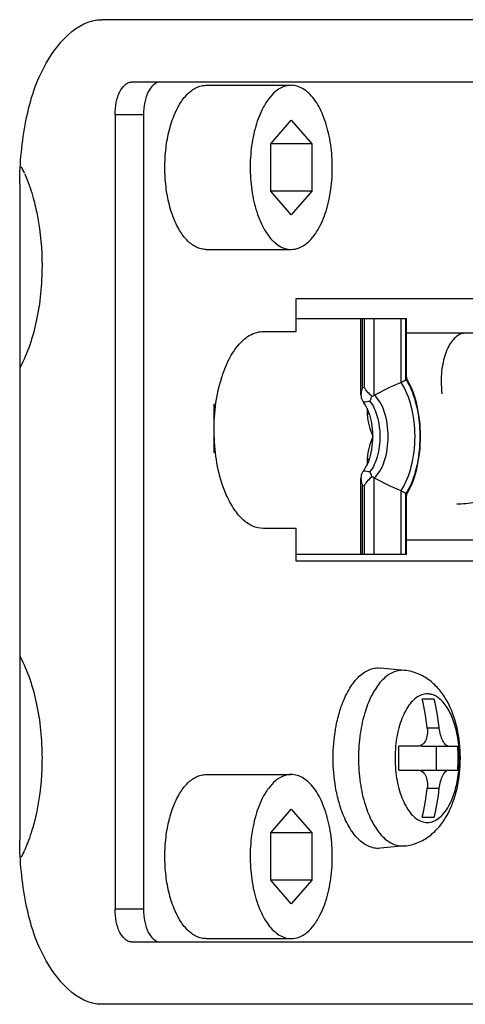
# Model space of a CAD drawing. Header units: millimetres. Extents: x 0 to 2550, y 0 to 1188.
# Tile 214 of 218: x 2185 to 2193, y 641 to 659. Entities that reach past the tile are written whole.
import ezdxf

# ---------------------------------------------------------------- set-up
doc = ezdxf.new("R2010")
doc.units = ezdxf.units.MM
doc.header["$LTSCALE"] = 46.255
doc.linetypes.add('HIDDEN', pattern=[0.2, 0.1, -0.1])
doc.layers.get('0').update_dxf_attribs({"linetype": 'CONTINUOUS'})
for name, color, linetype in [('K3D-DF02R020NA3_V01_JAE_PROPRIE_PBL168', 7, 'CONTINUOUS'), ('M1004001_PLATE2_PBL221', 7, 'CONTINUOUS'), ('M2000701_PBL225', 7, 'CONTINUOUS'), ('M2000801_PBL105', 7, 'CONTINUOUS'), ('P9140101_MACHINE_SCREW_PBL222', 7, 'CONTINUOUS'), ('P9140505_PBL192', 7, 'CONTINUOUS'), ('P9140505_PBL206', 7, 'CONTINUOUS')]:
    doc.layers.add(name, color=color, linetype=linetype)

# ---------------------------------------------------------------- blocks, each defined once
blk = doc.blocks.new('DD')
at = {"layer": 'K3D-DF02R020NA3_V01_JAE_PROPRIE_PBL168', "color": 7}
for p, q in [((2200.383, 1089.22), (2203.742, 1089.22)), ((2202.354, 1086.885), (2202.354, 1089.22)), ((2203.742, 1087.475), (2203.742, 1089.22)), ((2212.286, 1088.77), (2203.742, 1088.77)), ((2202.354, 1082.02), (2202.354, 1084.355)), ((2203.742, 1082.02), (2203.742, 1083.765)), ((2203.742, 1082.47), (2211.835, 1082.47)), ((2203.742, 1082.02), (2200.383, 1082.02))]:
    blk.add_line(p, q, dxfattribs=at)
at = {"layer": 'K3D-DF02R020NA3_V01_JAE_PROPRIE_PBL168', "color": 2}
for p, q in [((2202.401, 1087.115), (2202.401, 1089.22)), ((2202.448, 1089.22), (2202.448, 1087.124)), ((2202.756, 1086.879), (2202.756, 1089.22)), ((2203.565, 1089.22), (2203.565, 1087.265)), ((2203.722, 1087.362), (2203.722, 1089.22)), ((2202.401, 1087.115), (2202.448, 1087.124)), ((2202.542, 1086.48), (2202.542, 1086.298)), ((2202.615, 1086.298), (2202.542, 1086.298)), ((2202.542, 1084.942), (2202.542, 1084.76)), ((2202.542, 1084.942), (2202.615, 1084.942)), ((2202.756, 1082.02), (2202.756, 1084.361)), ((2202.401, 1082.02), (2202.401, 1084.125)), ((2202.448, 1084.116), (2202.401, 1084.125)), ((2202.448, 1084.116), (2202.448, 1082.02)), ((2203.565, 1083.975), (2203.565, 1082.02)), ((2203.722, 1082.02), (2203.722, 1083.878))]:
    blk.add_line(p, q, dxfattribs=at)
for centre, radius, start, end in [((2207.664, 1087.298), 2.868, 179.955, 187.5773), ((2204.785, 1070.123), 16.707, 97.4207, 98.0887), ((2203.625, 1086.318), 1.084, 181.0392, 181.4649), ((2203.628, 1084.921), 1.087, 178.4747, 178.9007), ((2204.785, 1101.117), 16.707, 261.9113, 262.5793)]:
    blk.add_arc(centre, radius, start, end, dxfattribs=at)
at = {"layer": 'K3D-DF02R020NA3_V01_JAE_PROPRIE_PBL168', "color": 7}
for centre, radius, start, end in [((2202.421, 1087.487), 0.695, 292.4157, 298.8594), ((2200.957, 1085.763), 1.742, 17.6788, 17.8987), ((2200.811, 1085.718), 1.895, 12.1274, 17.6126), ((2200.811, 1085.521), 1.895, 342.3874, 347.8718), ((2200.957, 1085.477), 1.742, 342.1013, 342.3212), ((2202.421, 1083.753), 0.695, 61.1406, 67.5843)]:
    blk.add_arc(centre, radius, start, end, dxfattribs=at)
at = {"layer": 'K3D-DF02R020NA3_V01_JAE_PROPRIE_PBL168', "color": 2}
for points, knots in [([(2205.531, 1088.77), (2205.484, 1088.77), (2205.386, 1088.751), (2205.251, 1088.669), (2205.129, 1088.541), (2205.062, 1088.435), (2205.03, 1088.376)], [0, 0, 0, 0, 0.209039, 0.437994, 0.699903, 1, 1, 1, 1]), ([(2205.03, 1088.376), (2204.948, 1088.224), (2204.832, 1087.867), (2204.796, 1087.497), (2204.796, 1087.3)], [0, 0, 0, 0, 0.467927, 1, 1, 1, 1]), ([(2203.565, 1087.265), (2203.715, 1087.051), (2203.926, 1086.504), (2203.99, 1085.931), (2203.99, 1085.62)], [0, 0, 0, 0, 0.456734, 1, 1, 1, 1]), ([(2203.722, 1087.362), (2203.872, 1087.128), (2204.083, 1086.549), (2204.147, 1085.945), (2204.147, 1085.62)], [0, 0, 0, 0, 0.460817, 1, 1, 1, 1]), ([(2202.627, 1086.69), (2202.735, 1086.559), (2202.884, 1086.202), (2202.929, 1085.826), (2202.929, 1085.62)], [0, 0, 0, 0, 0.449865, 1, 1, 1, 1]), ([(2203.181, 1085.62), (2203.181, 1085.876), (2203.133, 1086.246), (2202.951, 1086.664), (2202.826, 1086.823), (2202.756, 1086.879)], [0, 0, 0, 0, 0.564489, 0.80368, 1, 1, 1, 1]), ([(2202.542, 1086.29), (2202.545, 1086.174), (2202.593, 1085.944), (2202.672, 1085.727), (2202.715, 1085.62)], [0, 0, 0, 0, 0.50255, 1, 1, 1, 1]), ([(2202.715, 1085.62), (2202.672, 1085.513), (2202.593, 1085.296), (2202.545, 1085.066), (2202.542, 1084.95)], [0, 0, 0, 0, 0.497432, 1, 1, 1, 1]), ([(2202.929, 1085.62), (2202.929, 1085.414), (2202.884, 1085.038), (2202.735, 1084.68), (2202.627, 1084.55)], [0, 0, 0, 0, 0.550098, 1, 1, 1, 1]), ([(2202.756, 1084.361), (2202.826, 1084.417), (2202.951, 1084.575), (2203.133, 1084.993), (2203.181, 1085.364), (2203.181, 1085.62)], [0, 0, 0, 0, 0.196308, 0.435459, 1, 1, 1, 1]), ([(2203.99, 1085.62), (2203.99, 1085.309), (2203.926, 1084.736), (2203.715, 1084.189), (2203.565, 1083.975)], [0, 0, 0, 0, 0.543245, 1, 1, 1, 1]), ([(2204.147, 1085.62), (2204.147, 1085.295), (2204.083, 1084.691), (2203.872, 1084.112), (2203.722, 1083.878)], [0, 0, 0, 0, 0.539183, 1, 1, 1, 1]), ([(2206.291, 1083.738), (2206.224, 1083.71), (2206.069, 1083.66), (2205.729, 1083.587), (2205.455, 1083.559), (2205.271, 1083.559)], [0, 0, 0, 0, 0.210683, 0.468437, 1, 1, 1, 1])]:
    blk.add_open_spline(points, degree=3, knots=knots, dxfattribs=at)
at = {"layer": 'K3D-DF02R020NA3_V01_JAE_PROPRIE_PBL168', "color": 7}
for points in [[(2202.756, 1086.879), (2203.018, 1087.023), (2203.29, 1087.149), (2203.565, 1087.265)], [(2202.504, 1087.043), (2202.484, 1087.069), (2202.465, 1087.096), (2202.448, 1087.124)], [(2202.354, 1086.885), (2202.354, 1086.847), (2202.36, 1086.807), (2202.374, 1086.771)], [(2202.374, 1084.469), (2202.36, 1084.433), (2202.354, 1084.393), (2202.354, 1084.355)], [(2202.756, 1084.361), (2203.018, 1084.217), (2203.29, 1084.091), (2203.565, 1083.975)], [(2202.448, 1084.116), (2202.465, 1084.144), (2202.484, 1084.17), (2202.504, 1084.197)]]:
    blk.add_open_spline(points, degree=3, dxfattribs=at)
for points, knots in [([(2203.565, 1087.265), (2203.581, 1087.272), (2203.637, 1087.298), (2203.691, 1087.331), (2203.722, 1087.362)], [0, 0, 0, 0, 0.286575, 1, 1, 1, 1]), ([(2203.777, 1087.324), (2203.771, 1087.334), (2203.75, 1087.382), (2203.742, 1087.435), (2203.742, 1087.475)], [0, 0, 0, 0, 0.221031, 1, 1, 1, 1]), ([(2204.167, 1085.62), (2204.167, 1085.934), (2204.108, 1086.522), (2203.914, 1087.088), (2203.777, 1087.324)], [0, 0, 0, 0, 0.535056, 1, 1, 1, 1]), ([(2202.401, 1087.115), (2202.394, 1087.096), (2202.369, 1087.022), (2202.354, 1086.943), (2202.354, 1086.885)], [0, 0, 0, 0, 0.260274, 1, 1, 1, 1]), ([(2202.686, 1086.845), (2202.669, 1086.86), (2202.604, 1086.922), (2202.544, 1086.99), (2202.504, 1087.043)], [0, 0, 0, 0, 0.254269, 1, 1, 1, 1]), ([(2202.374, 1086.771), (2202.378, 1086.761), (2202.395, 1086.723), (2202.416, 1086.687), (2202.434, 1086.663)], [0, 0, 0, 0, 0.267912, 1, 1, 1, 1]), ([(2202.615, 1086.298), (2202.603, 1086.334), (2202.557, 1086.462), (2202.494, 1086.584), (2202.434, 1086.663)], [0, 0, 0, 0, 0.272948, 1, 1, 1, 1]), ([(2202.627, 1086.69), (2202.632, 1086.701), (2202.654, 1086.751), (2202.673, 1086.803), (2202.686, 1086.845)], [0, 0, 0, 0, 0.215997, 1, 1, 1, 1]), ([(2202.715, 1085.62), (2202.715, 1085.662), (2202.71, 1085.829), (2202.69, 1085.995), (2202.663, 1086.117)], [0, 0, 0, 0, 0.255001, 1, 1, 1, 1]), ([(2202.663, 1085.123), (2202.672, 1085.163), (2202.702, 1085.327), (2202.715, 1085.494), (2202.715, 1085.62)], [0, 0, 0, 0, 0.243319, 1, 1, 1, 1]), ([(2203.777, 1083.916), (2203.914, 1084.152), (2204.108, 1084.717), (2204.167, 1085.306), (2204.167, 1085.62)], [0, 0, 0, 0, 0.464944, 1, 1, 1, 1]), ([(2202.434, 1084.577), (2202.453, 1084.601), (2202.529, 1084.714), (2202.582, 1084.841), (2202.615, 1084.942)], [0, 0, 0, 0, 0.226916, 1, 1, 1, 1]), ([(2202.434, 1084.577), (2202.428, 1084.569), (2202.405, 1084.535), (2202.386, 1084.498), (2202.374, 1084.469)], [0, 0, 0, 0, 0.232247, 1, 1, 1, 1]), ([(2202.686, 1084.395), (2202.681, 1084.41), (2202.664, 1084.463), (2202.643, 1084.514), (2202.627, 1084.55)], [0, 0, 0, 0, 0.285656, 1, 1, 1, 1]), ([(2202.354, 1084.355), (2202.354, 1084.336), (2202.359, 1084.257), (2202.381, 1084.181), (2202.401, 1084.125)], [0, 0, 0, 0, 0.240451, 1, 1, 1, 1]), ([(2202.504, 1084.197), (2202.517, 1084.214), (2202.573, 1084.284), (2202.636, 1084.349), (2202.686, 1084.395)], [0, 0, 0, 0, 0.243644, 1, 1, 1, 1]), ([(2203.565, 1083.975), (2203.581, 1083.968), (2203.637, 1083.942), (2203.691, 1083.909), (2203.722, 1083.878)], [0, 0, 0, 0, 0.286708, 1, 1, 1, 1]), ([(2203.742, 1083.765), (2203.742, 1083.779), (2203.745, 1083.831), (2203.758, 1083.883), (2203.777, 1083.916)], [0, 0, 0, 0, 0.273141, 1, 1, 1, 1])]:
    blk.add_open_spline(points, degree=3, knots=knots, dxfattribs=at)
at = {"layer": 'M1004001_PLATE2_PBL221', "color": 7}
for p, q in [((2216.033, 1096.42), (2195.367, 1096.42)), ((2194.867, 1095.42), (2194.867, 1071.22)), ((2195.733, 1095.42), (2195.733, 1071.22)), ((2200.383, 1088.82), (2200.383, 1089.82)), ((2200.383, 1089.82), (2211.883, 1089.82)), ((2199.383, 1088.82), (2200.383, 1088.82)), ((2200.383, 1082.82), (2199.383, 1082.82)), ((2200.383, 1081.82), (2200.383, 1082.82)), ((2211.883, 1081.82), (2200.383, 1081.82)), ((2195.367, 1070.22), (2216.033, 1070.22))]:
    blk.add_line(p, q, dxfattribs=at)
at = {"layer": 'M1004001_PLATE2_PBL221', "color": 2}
for p, q in [((2195.733, 1095.42), (2194.867, 1095.42)), ((2195.733, 1071.22), (2194.867, 1071.22))]:
    blk.add_line(p, q, dxfattribs=at)
at = {"layer": 'M1004001_PLATE2_PBL221', "color": 2, "linetype": 'HIDDEN'}
blk.add_line((2197.883, 1085.12), (2197.883, 1086.62), dxfattribs=at)
at = {"layer": 'M1004001_PLATE2_PBL221', "color": 7}
blk.add_arc((2202.266, 1086.113), 4.353, 163.155, 164.354, dxfattribs=at)
for points, knots in [([(2194.867, 1095.42), (2194.867, 1095.548), (2194.893, 1095.794), (2194.997, 1096.161), (2195.214, 1096.42), (2195.367, 1096.42)], [0, 0, 0, 0, 0.324374, 0.612789, 1, 1, 1, 1]), ([(2196.233, 1096.42), (2196.08, 1096.42), (2195.863, 1096.161), (2195.759, 1095.794), (2195.733, 1095.548), (2195.733, 1095.42)], [0, 0, 0, 0, 0.387211, 0.675626, 1, 1, 1, 1]), ([(2198.1, 1087.374), (2198.162, 1087.58), (2198.307, 1087.955), (2198.607, 1088.425), (2198.966, 1088.739), (2199.252, 1088.82), (2199.383, 1088.82)], [0, 0, 0, 0, 0.315249, 0.584889, 0.808229, 1, 1, 1, 1]), ([(2198.228, 1083.906), (2198.014, 1084.423), (2197.811, 1085.571), (2197.917, 1086.726), (2198.074, 1087.287)], [0, 0, 0, 0, 0.489717, 1, 1, 1, 1]), ([(2199.383, 1082.82), (2199.271, 1082.82), (2199.032, 1082.877), (2198.715, 1083.107), (2198.438, 1083.46), (2198.294, 1083.748), (2198.228, 1083.906)], [0, 0, 0, 0, 0.200409, 0.426213, 0.691701, 1, 1, 1, 1]), ([(2195.367, 1070.22), (2195.214, 1070.22), (2194.997, 1070.478), (2194.893, 1070.846), (2194.867, 1071.092), (2194.867, 1071.22)], [0, 0, 0, 0, 0.387211, 0.675626, 1, 1, 1, 1]), ([(2195.733, 1071.22), (2195.733, 1071.092), (2195.759, 1070.846), (2195.863, 1070.478), (2196.08, 1070.22), (2196.233, 1070.22)], [0, 0, 0, 0, 0.324374, 0.612789, 1, 1, 1, 1])]:
    blk.add_open_spline(points, degree=3, knots=knots, dxfattribs=at)
at = {"layer": 'M2000701_PBL225', "color": 7}
for centre, start, end in [((2188.085, 1091.859), 23.8639, 26.7882), ((2188.085, 1074.781), 333.2115, 336.1361)]:
    blk.add_arc(centre, 4.399, start, end, dxfattribs=at)
for points, knots in [([(2192.108, 1093.638), (2192.136, 1093.573), (2192.251, 1093.298), (2192.341, 1093.014), (2192.399, 1092.795)], [0, 0, 0, 0, 0.239397, 1, 1, 1, 1]), ([(2192.399, 1092.795), (2192.439, 1092.64), (2192.584, 1091.992), (2192.642, 1091.324), (2192.642, 1090.82)], [0, 0, 0, 0, 0.240638, 1, 1, 1, 1]), ([(2192.642, 1090.82), (2192.642, 1090.255), (2192.539, 1089.19), (2192.207, 1088.164), (2191.973, 1087.724)], [0, 0, 0, 0, 0.531619, 1, 1, 1, 1]), ([(2191.973, 1078.916), (2192.207, 1078.476), (2192.539, 1077.45), (2192.642, 1076.385), (2192.642, 1075.82)], [0, 0, 0, 0, 0.468381, 1, 1, 1, 1]), ([(2192.642, 1075.82), (2192.642, 1075.649), (2192.622, 1074.985), (2192.524, 1074.322), (2192.399, 1073.845)], [0, 0, 0, 0, 0.256965, 1, 1, 1, 1]), ([(2192.399, 1073.845), (2192.379, 1073.77), (2192.298, 1073.484), (2192.197, 1073.203), (2192.108, 1073.002)], [0, 0, 0, 0, 0.260271, 1, 1, 1, 1])]:
    blk.add_open_spline(points, degree=3, knots=knots, dxfattribs=at)
at = {"layer": 'M2000801_PBL105', "color": 7}
for p, q in [((2219.463, 1098.32), (2194.463, 1098.32)), ((2191.963, 1093.32), (2191.963, 1073.32)), ((2219.463, 1068.32), (2194.463, 1068.32))]:
    blk.add_line(p, q, dxfattribs=at)
for points, knots in [([(2191.963, 1093.32), (2191.963, 1093.961), (2192.093, 1095.191), (2192.613, 1097.027), (2193.698, 1098.32), (2194.463, 1098.32)], [0, 0, 0, 0, 0.324374, 0.612789, 1, 1, 1, 1]), ([(2194.463, 1068.32), (2193.698, 1068.32), (2192.613, 1069.612), (2192.093, 1071.449), (2191.963, 1072.679), (2191.963, 1073.32)], [0, 0, 0, 0, 0.387211, 0.675626, 1, 1, 1, 1])]:
    blk.add_open_spline(points, degree=3, knots=knots, dxfattribs=at)
at = {"layer": 'P9140101_MACHINE_SCREW_PBL222', "color": 7}
for p, q in [((2202.883, 1078.57), (2202.952, 1078.566)), ((2203.684, 1078.492), (2202.952, 1078.566)), ((2204.586, 1077.62), (2204.219, 1077.62)), ((2204.096, 1076.187), (2203.503, 1076.187)), ((2204.207, 1076.187), (2205.303, 1076.187)), ((2204.649, 1075.453), (2204.649, 1076.187)), ((2203.503, 1075.453), (2204.096, 1075.453)), ((2204.207, 1075.453), (2205.303, 1075.453)), ((2204.219, 1074.02), (2204.586, 1074.02)), ((2203.684, 1073.147), (2202.952, 1073.073)), ((2202.952, 1073.073), (2202.883, 1073.07))]:
    blk.add_line(p, q, dxfattribs=at)
at = {"layer": 'P9140101_MACHINE_SCREW_PBL222', "color": 2}
for p, q in [((2203.684, 1078.492), (2203.617, 1078.496)), ((2204.738, 1076.737), (2204.371, 1076.737)), ((2204.371, 1074.903), (2204.738, 1074.903)), ((2203.617, 1073.144), (2203.684, 1073.147))]:
    blk.add_line(p, q, dxfattribs=at)
at = {"layer": 'P9140101_MACHINE_SCREW_PBL222', "color": 7}
for centre, radius, start, end in [((2196.48, 1075.835), 7.943, 6.5205, 12.9896), ((2196.822, 1075.83), 7.967, 6.5306, 12.9795), ((2195.699, 1075.82), 7.813, 357.3094, 2.6895), ((2197.494, 1075.82), 7.817, 357.311, 2.6879), ((2196.455, 1075.809), 7.967, 347.0205, 353.4694), ((2196.847, 1075.805), 7.943, 347.0104, 353.4795)]:
    blk.add_arc(centre, radius, start, end, dxfattribs=at)
at = {"layer": 'P9140101_MACHINE_SCREW_PBL222', "color": 2}
blk.add_arc((2207.279, 1075.82), 3.887, 174.5824, 185.4175, dxfattribs=at)
at = {"layer": 'P9140101_MACHINE_SCREW_PBL222', "color": 7}
for points, knots in [([(2201.732, 1077.324), (2201.79, 1077.503), (2201.923, 1077.827), (2202.159, 1078.179), (2202.375, 1078.383), (2202.538, 1078.489), (2202.709, 1078.555), (2202.826, 1078.57), (2202.883, 1078.57)], [0, 0, 0, 0, 0.313164, 0.581243, 0.698349, 0.805405, 0.904807, 1, 1, 1, 1]), ([(2203.684, 1073.147), (2203.822, 1073.161), (2204.095, 1073.23), (2204.456, 1073.441), (2204.753, 1073.731), (2205.07, 1074.203), (2205.319, 1074.91), (2205.413, 1075.82), (2205.319, 1076.731), (2205.07, 1077.437), (2204.753, 1077.909), (2204.456, 1078.199), (2204.095, 1078.409), (2203.822, 1078.478), (2203.684, 1078.492)], [0, 0, 0, 0, 0.060311, 0.120067, 0.17948, 0.239557, 0.365575, 0.500027, 0.634475, 0.760479, 0.820549, 0.879949, 0.939689, 1, 1, 1, 1]), ([(2201.581, 1076.701), (2201.59, 1076.756), (2201.629, 1076.966), (2201.683, 1077.173), (2201.732, 1077.324)], [0, 0, 0, 0, 0.257895, 1, 1, 1, 1]), ([(2201.581, 1074.938), (2201.531, 1075.229), (2201.485, 1075.82), (2201.531, 1076.411), (2201.581, 1076.701)], [0, 0, 0, 0, 0.499999, 1, 1, 1, 1]), ([(2204.371, 1076.737), (2204.379, 1076.667), (2204.379, 1076.534), (2204.337, 1076.377), (2204.277, 1076.279), (2204.224, 1076.227), (2204.162, 1076.194), (2204.118, 1076.187), (2204.096, 1076.187)], [0, 0, 0, 0, 0.307181, 0.579982, 0.6988, 0.805938, 0.904509, 1, 1, 1, 1]), ([(2205.013, 1076.187), (2204.981, 1076.187), (2204.93, 1076.219), (2204.881, 1076.282), (2204.824, 1076.38), (2204.771, 1076.533), (2204.746, 1076.666), (2204.738, 1076.737)], [0, 0, 0, 0, 0.147772, 0.250412, 0.373374, 0.668934, 1, 1, 1, 1]), ([(2204.096, 1075.453), (2204.118, 1075.453), (2204.162, 1075.446), (2204.224, 1075.413), (2204.277, 1075.361), (2204.337, 1075.263), (2204.379, 1075.106), (2204.379, 1074.973), (2204.371, 1074.903)], [0, 0, 0, 0, 0.095486, 0.19405, 0.301191, 0.420019, 0.692825, 1, 1, 1, 1]), ([(2204.738, 1074.903), (2204.746, 1074.974), (2204.771, 1075.107), (2204.824, 1075.26), (2204.881, 1075.358), (2204.93, 1075.421), (2204.981, 1075.453), (2205.013, 1075.453)], [0, 0, 0, 0, 0.331071, 0.626639, 0.749608, 0.852248, 1, 1, 1, 1]), ([(2201.732, 1074.316), (2201.716, 1074.365), (2201.654, 1074.569), (2201.608, 1074.779), (2201.581, 1074.938)], [0, 0, 0, 0, 0.24162, 1, 1, 1, 1]), ([(2202.883, 1073.07), (2202.826, 1073.07), (2202.709, 1073.085), (2202.538, 1073.15), (2202.375, 1073.257), (2202.159, 1073.461), (2201.923, 1073.813), (2201.79, 1074.137), (2201.732, 1074.316)], [0, 0, 0, 0, 0.095192, 0.194594, 0.301649, 0.418754, 0.686835, 1, 1, 1, 1])]:
    blk.add_open_spline(points, degree=3, knots=knots, dxfattribs=at)
at = {"layer": 'P9140101_MACHINE_SCREW_PBL222', "color": 2}
for points, knots in [([(2203.617, 1078.496), (2203.56, 1078.496), (2203.445, 1078.481), (2203.277, 1078.415), (2203.116, 1078.309), (2202.904, 1078.106), (2202.673, 1077.755), (2202.544, 1077.432), (2202.487, 1077.255)], [0, 0, 0, 0, 0.094812, 0.193903, 0.300799, 0.417895, 0.686321, 1, 1, 1, 1]), ([(2204.373, 1077.78), (2204.316, 1077.78), (2204.196, 1077.758), (2204.029, 1077.666), (2203.875, 1077.52), (2203.738, 1077.325), (2203.619, 1077.087), (2203.486, 1076.709), (2203.43, 1076.4), (2203.41, 1076.187)], [0, 0, 0, 0, 0.0854, 0.17781, 0.282144, 0.40069, 0.533611, 0.679564, 1, 1, 1, 1]), ([(2204.373, 1073.86), (2204.438, 1073.86), (2204.575, 1073.889), (2204.763, 1074.009), (2204.932, 1074.195), (2205.107, 1074.491), (2205.256, 1074.911), (2205.348, 1075.444), (2205.362, 1076.009), (2205.295, 1076.557), (2205.154, 1077.046), (2204.976, 1077.388), (2204.8, 1077.591), (2204.665, 1077.698), (2204.521, 1077.764), (2204.421, 1077.78), (2204.373, 1077.78)], [0, 0, 0, 0, 0.041124, 0.086504, 0.138846, 0.199083, 0.303069, 0.419175, 0.540451, 0.659119, 0.76781, 0.860911, 0.900921, 0.936778, 0.969325, 1, 1, 1, 1]), ([(2202.487, 1077.255), (2202.416, 1077.031), (2202.312, 1076.555), (2202.262, 1075.82), (2202.312, 1075.085), (2202.416, 1074.609), (2202.487, 1074.385)], [0, 0, 0, 0, 0.242437, 0.5, 0.757563, 1, 1, 1, 1]), ([(2203.41, 1075.453), (2203.43, 1075.24), (2203.486, 1074.931), (2203.619, 1074.553), (2203.738, 1074.315), (2203.875, 1074.12), (2204.029, 1073.974), (2204.196, 1073.882), (2204.316, 1073.86), (2204.373, 1073.86)], [0, 0, 0, 0, 0.320435, 0.466388, 0.599309, 0.717855, 0.822189, 0.9146, 1, 1, 1, 1]), ([(2202.487, 1074.385), (2202.544, 1074.207), (2202.673, 1073.885), (2202.904, 1073.534), (2203.116, 1073.331), (2203.277, 1073.224), (2203.445, 1073.159), (2203.56, 1073.144), (2203.617, 1073.144)], [0, 0, 0, 0, 0.313679, 0.582105, 0.699201, 0.806097, 0.905188, 1, 1, 1, 1])]:
    blk.add_open_spline(points, degree=3, knots=knots, dxfattribs=at)
at = {"layer": 'P9140101_MACHINE_SCREW_PBL222', "color": 7}
for points in [[(2204.207, 1076.187), (2204.191, 1076.187), (2204.175, 1076.189), (2204.16, 1076.195)], [(2204.16, 1075.445), (2204.175, 1075.45), (2204.191, 1075.453), (2204.207, 1075.453)]]:
    blk.add_open_spline(points, degree=3, dxfattribs=at)
at = {"layer": 'P9140505_PBL192', "color": 7}
for p, q in [((2197.633, 1096.32), (2200.231, 1096.32)), ((2199.606, 1094.542), (2200.231, 1095.263)), ((2200.231, 1095.263), (2200.856, 1094.542)), ((2199.606, 1093.098), (2199.606, 1094.542)), ((2200.856, 1094.542), (2199.606, 1094.542)), ((2200.856, 1094.542), (2200.856, 1093.098)), ((2200.856, 1093.098), (2199.606, 1093.098)), ((2200.231, 1092.377), (2199.606, 1093.098)), ((2200.856, 1093.098), (2200.231, 1092.377)), ((2197.633, 1091.32), (2200.231, 1091.32))]:
    blk.add_line(p, q, dxfattribs=at)
for points, knots in [([(2196.634, 1095.322), (2196.688, 1095.467), (2196.809, 1095.729), (2197.047, 1096.053), (2197.286, 1096.237), (2197.485, 1096.308), (2197.585, 1096.32), (2197.633, 1096.32)], [0, 0, 0, 0, 0.310417, 0.576916, 0.801481, 0.902631, 1, 1, 1, 1]), ([(2200.231, 1096.32), (2200.148, 1096.32), (2199.973, 1096.283), (2199.733, 1096.131), (2199.518, 1095.892), (2199.294, 1095.515), (2199.104, 1094.979), (2198.986, 1094.299), (2198.969, 1093.579), (2199.054, 1092.879), (2199.234, 1092.256), (2199.462, 1091.819), (2199.685, 1091.561), (2199.858, 1091.424), (2200.041, 1091.339), (2200.169, 1091.32), (2200.231, 1091.32)], [0, 0, 0, 0, 0.041125, 0.086504, 0.138845, 0.199082, 0.303068, 0.419173, 0.54045, 0.659119, 0.76781, 0.860911, 0.900921, 0.936778, 0.969325, 1, 1, 1, 1]), ([(2200.231, 1091.32), (2200.314, 1091.32), (2200.49, 1091.357), (2200.729, 1091.509), (2200.944, 1091.747), (2201.168, 1092.125), (2201.358, 1092.661), (2201.476, 1093.341), (2201.493, 1094.061), (2201.408, 1094.761), (2201.228, 1095.384), (2201, 1095.821), (2200.777, 1096.079), (2200.604, 1096.216), (2200.421, 1096.3), (2200.293, 1096.32), (2200.231, 1096.32)], [0, 0, 0, 0, 0.041125, 0.086504, 0.138845, 0.199082, 0.303068, 0.419173, 0.54045, 0.659119, 0.76781, 0.860911, 0.900921, 0.936778, 0.969325, 1, 1, 1, 1]), ([(2196.521, 1094.96), (2196.529, 1094.992), (2196.562, 1095.114), (2196.601, 1095.234), (2196.634, 1095.322)], [0, 0, 0, 0, 0.256769, 1, 1, 1, 1]), ([(2196.521, 1092.68), (2196.474, 1092.862), (2196.405, 1093.24), (2196.372, 1093.82), (2196.405, 1094.4), (2196.474, 1094.778), (2196.521, 1094.96)], [0, 0, 0, 0, 0.244715, 0.499999, 0.755284, 1, 1, 1, 1]), ([(2196.634, 1092.317), (2196.623, 1092.346), (2196.58, 1092.465), (2196.544, 1092.587), (2196.521, 1092.68)], [0, 0, 0, 0, 0.243053, 1, 1, 1, 1]), ([(2197.633, 1091.32), (2197.585, 1091.32), (2197.485, 1091.332), (2197.286, 1091.403), (2197.047, 1091.586), (2196.809, 1091.911), (2196.688, 1092.173), (2196.634, 1092.317)], [0, 0, 0, 0, 0.09737, 0.19852, 0.423085, 0.689583, 1, 1, 1, 1])]:
    blk.add_open_spline(points, degree=3, knots=knots, dxfattribs=at)
at = {"layer": 'P9140505_PBL206', "color": 7}
for p, q in [((2197.633, 1075.32), (2200.231, 1075.32)), ((2199.606, 1073.542), (2200.231, 1074.263)), ((2200.231, 1074.263), (2200.856, 1073.542)), ((2199.606, 1072.098), (2199.606, 1073.542)), ((2200.856, 1073.542), (2199.606, 1073.542)), ((2200.856, 1073.542), (2200.856, 1072.098)), ((2200.856, 1072.098), (2199.606, 1072.098)), ((2200.231, 1071.377), (2199.606, 1072.098)), ((2200.856, 1072.098), (2200.231, 1071.377)), ((2197.633, 1070.32), (2200.231, 1070.32))]:
    blk.add_line(p, q, dxfattribs=at)
for points, knots in [([(2196.634, 1074.322), (2196.688, 1074.467), (2196.809, 1074.729), (2197.047, 1075.053), (2197.286, 1075.237), (2197.485, 1075.308), (2197.585, 1075.32), (2197.633, 1075.32)], [0, 0, 0, 0, 0.310417, 0.576916, 0.801481, 0.902631, 1, 1, 1, 1]), ([(2200.231, 1075.32), (2200.148, 1075.32), (2199.973, 1075.283), (2199.733, 1075.131), (2199.518, 1074.892), (2199.294, 1074.515), (2199.104, 1073.979), (2198.986, 1073.299), (2198.969, 1072.579), (2199.054, 1071.879), (2199.234, 1071.256), (2199.462, 1070.819), (2199.685, 1070.561), (2199.858, 1070.424), (2200.041, 1070.339), (2200.169, 1070.32), (2200.231, 1070.32)], [0, 0, 0, 0, 0.041125, 0.086504, 0.138845, 0.199082, 0.303068, 0.419173, 0.54045, 0.659119, 0.76781, 0.860911, 0.900921, 0.936778, 0.969325, 1, 1, 1, 1]), ([(2200.231, 1070.32), (2200.314, 1070.32), (2200.49, 1070.357), (2200.729, 1070.509), (2200.944, 1070.747), (2201.168, 1071.125), (2201.358, 1071.661), (2201.476, 1072.341), (2201.493, 1073.061), (2201.408, 1073.761), (2201.228, 1074.384), (2201, 1074.821), (2200.777, 1075.079), (2200.604, 1075.216), (2200.421, 1075.3), (2200.293, 1075.32), (2200.231, 1075.32)], [0, 0, 0, 0, 0.041125, 0.086504, 0.138845, 0.199082, 0.303068, 0.419173, 0.54045, 0.659119, 0.76781, 0.860911, 0.900921, 0.936778, 0.969325, 1, 1, 1, 1]), ([(2196.521, 1073.96), (2196.529, 1073.992), (2196.562, 1074.114), (2196.601, 1074.234), (2196.634, 1074.322)], [0, 0, 0, 0, 0.256769, 1, 1, 1, 1]), ([(2196.521, 1071.68), (2196.474, 1071.862), (2196.405, 1072.24), (2196.372, 1072.82), (2196.405, 1073.4), (2196.474, 1073.778), (2196.521, 1073.96)], [0, 0, 0, 0, 0.244715, 0.499999, 0.755284, 1, 1, 1, 1]), ([(2196.634, 1071.317), (2196.623, 1071.346), (2196.58, 1071.465), (2196.544, 1071.587), (2196.521, 1071.68)], [0, 0, 0, 0, 0.243053, 1, 1, 1, 1]), ([(2197.633, 1070.32), (2197.585, 1070.32), (2197.485, 1070.332), (2197.286, 1070.403), (2197.047, 1070.586), (2196.809, 1070.911), (2196.688, 1071.173), (2196.634, 1071.317)], [0, 0, 0, 0, 0.09737, 0.19852, 0.423085, 0.689583, 1, 1, 1, 1])]:
    blk.add_open_spline(points, degree=3, knots=knots, dxfattribs=at)

msp = doc.modelspace()

# ---------------------------------------------------------------- block references
at = {"xscale": 0.6, "yscale": 0.6, "zscale": 0.6}
msp.add_blockref('DD', (870, 0), dxfattribs=at)

doc.saveas('drawing.dxf')
